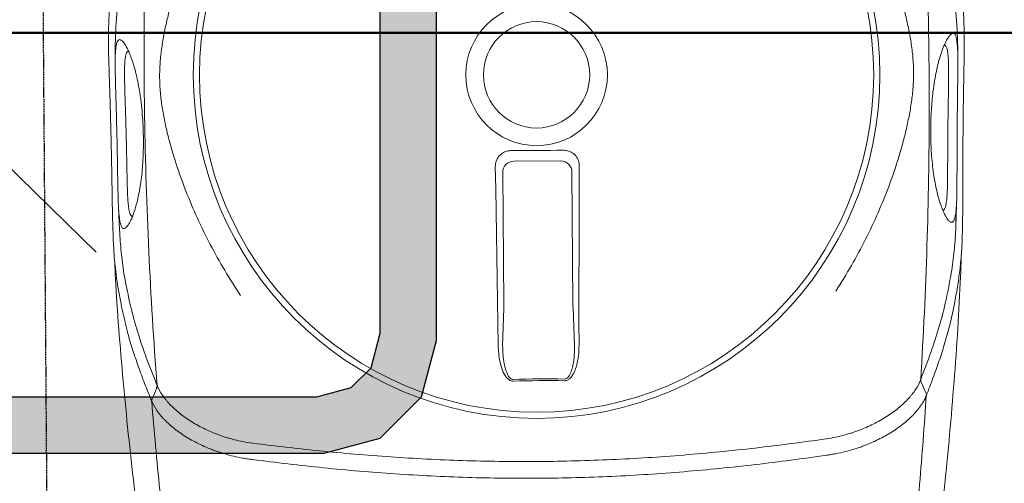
# Model space of a CAD drawing. Header units: millimetres. Extents: x 1277566 to 1493426, y 1039116 to 1145896.
# Tile 58 of 151: x 1341918 to 1342356, y 1133984 to 1134190. Entities that reach past the tile are written whole.
import ezdxf

# ---------------------------------------------------------------- set-up
doc = ezdxf.new("R2010")
doc.units = ezdxf.units.MM
doc.linetypes.add('11aa1PB-bd$0$11aa1PB-af$0$TRATTEGGIATA', pattern=[0.75, 0.5, -0.25])
for name, color, linetype, lineweight in [('CKD Dimensions', 3, 'Continuous', 0), ('CKD Equipments', 252, 'Continuous', 0), ('L6', 252, 'Continuous', 13), ('L7', 252, 'Continuous', 0)]:
    doc.layers.add(name, color=color, linetype=linetype, lineweight=lineweight)
for name, color, linetype in [('EQUI.', 4, 'Continuous'), ('FAINTEQUIP', 253, 'Continuous'), ('kitchen equip1', 8, 'Continuous'), ('L11', 6, 'Continuous')]:
    doc.layers.add(name, color=color, linetype=linetype)

# ---------------------------------------------------------------- blocks, each defined once
blk = doc.blocks.new('G$C728151F9')
at = {"layer": 'CKD Equipments'}
h = blk.add_hatch(color=111, dxfattribs=at)
h.dxf.hatch_style = 1
h.paths.add_polyline_path([(350, 500), (50, 500), (25, 493.3), (6.7, 475), (0, 450), (0, 50), (6.7, 25), (25, 6.7), (50, 0), (350, 0), (375, 6.7), (393.3, 25), (400, 50), (400, 450), (393.3, 475), (375, 493.3)])
h.paths.add_polyline_path([(346.71, 475), (53.29, 475), (37.94, 470.89), (29.11, 462.06), (25, 446.71), (25, 53.29), (29.11, 37.94), (37.94, 29.11), (53.29, 25), (346.71, 25), (362.06, 29.11), (370.89, 37.94), (375, 53.29), (375, 446.71), (370.89, 462.06), (362.06, 470.89)], flags=16)
at = {"layer": 'EQUI.'}
blk.add_lwpolyline([(89.36, 151.43), (183.19, 247.6)], dxfattribs=at)
blk.add_lwpolyline([(89.36, 151.43), (183.19, 247.6)], dxfattribs=at)
blk.add_lwpolyline([(89.36, 151.43), (183.19, 247.6)], dxfattribs=at)
blk.add_lwpolyline([(89.36, 151.43), (183.19, 247.6)], dxfattribs=at)
at = {"layer": 'kitchen equip1'}
for points in [[(350, 500), (50, 500), (25, 493.3), (6.7, 475), (0, 450), (0, 50), (6.7, 25), (25, 6.7), (50, 0), (350, 0), (375, 6.7), (393.3, 25), (400, 50), (400, 450), (393.3, 475), (375, 493.3)], [(346.71, 475), (53.29, 475), (37.94, 470.89), (29.11, 462.06), (25, 446.71), (25, 53.29), (29.11, 37.94), (37.94, 29.11), (53.29, 25), (346.71, 25), (362.06, 29.11), (370.89, 37.94), (375, 53.29), (375, 446.71), (370.89, 462.06), (362.06, 470.89)]]:
    blk.add_lwpolyline(points, close=True, dxfattribs=at)
blk = doc.blocks.new('G$C4DC229AB')
at = {"linetype": 'Continuous', "lineweight": 0}
for p, q in [((451.97, 566.97), (451.98, 566.97)), ((464.91, 437.1), (478.16, 447.56)), ((416.36, 401.39), (463.61, 436.11)), ((497.12, 421.76), (483.18, 412.24)), ((481.85, 411.3), (434.6, 376.57)), ((427.62, 377.62), (415.28, 394.41)), ((603.27, 361.13), (603.27, 361.12))]:
    blk.add_line(p, q, dxfattribs=at)
at = {"linetype": 'Continuous', "lineweight": 0, "flags": 128}
for points in [[(403.61, 586.55), (402.32, 584.33), (401.03, 582.09)], [(412.25, 402.45), (420.36, 408.26), (428.46, 414.08), (436.55, 419.9), (444.63, 425.72), (452.7, 431.54), (460.76, 437.37), (468.81, 443.2), (476.85, 449.03)], [(498.13, 420.07), (490.17, 414.14), (482.2, 408.2), (474.23, 402.24), (466.26, 396.28), (458.29, 390.31), (450.33, 384.32), (442.36, 378.33), (434.39, 372.33)], [(424.61, 373.75), (422.87, 376.12), (421.14, 378.49), (419.4, 380.86), (417.66, 383.23), (415.92, 385.59), (414.18, 387.96), (412.43, 390.33), (410.69, 392.69)], [(602.49, 307.99), (605.01, 308.56), (607.52, 309.12)]]:
    blk.add_lwpolyline(points, dxfattribs=at)
at = {"linetype": 'Continuous', "lineweight": 0}
for radius in [152.76, 150, 31.5, 23.65]:
    blk.add_circle((390.57, 363.31), radius, dxfattribs=at)
for centre, radius, start, end in [((912.52, 746.94), 512.56, 215.0344, 217.5962), ((912.44, 746.88), 511.7, 215.0345, 217.596), ((419.38, 397.35), 5.04, 126.7911, 215.6243), ((431.65, 380.66), 5.04, 217.0063, 305.8394), ((602.42, 306.03), 1.73, 92.1585, 124.2775)]:
    blk.add_arc(centre, radius, start, end, dxfattribs=at)
for centre, major_axis, start_param, end_param in [((462.65, 435.95), (4.07, 2.9), 4.88824, 5.237306), ((481.41, 410.43), (3.98, 3.02), 1.045879, 1.394945)]:
    blk.add_ellipse(centre, major_axis=major_axis, ratio=0.086139, start_param=start_param, end_param=end_param, dxfattribs=at)
for points, knots in [([(473.74, 640.56), (460.83, 633.52), (434.17, 618.97), (394.62, 595.42), (362.23, 575.25), (343.61, 562.65), (344.71, 563.39)], [0, 0, 0, 0, 0.27832, 0.574596, 0.870871, 1, 1, 1, 1]), ([(404.44, 587.4), (415.64, 594.43), (426.9, 601.34), (449.53, 614.9), (460.91, 621.56), (472.35, 628.09)], [0, 0, 0, 0, 0.5, 0.5, 1, 1, 1, 1]), ([(377.44, 579.16), (378.78, 579.66), (382.5, 581.06), (388.76, 583.04), (396.33, 585.26), (401.74, 586.69), (404.44, 587.4)], [0, 0, 0, 0, 0.157579, 0.438078, 0.719047, 1, 1, 1, 1]), ([(404.41, 587.39), (404.38, 587.38), (404.34, 587.36), (404.25, 587.31), (404.21, 587.28), (404.09, 587.19), (404.01, 587.12), (403.81, 586.9), (403.7, 586.74), (403.61, 586.55)], [0, 0, 0, 0, 0.125, 0.125, 0.25, 0.25, 0.5, 0.5, 1, 1, 1, 1]), ([(404.41, 587.39), (405.15, 587.58), (405.91, 587.72), (407.5, 587.93), (408.31, 588), (410.83, 588.08), (412.59, 587.99), (416.28, 587.51), (418.21, 587.13), (421.22, 586.32), (422.24, 586.01), (424.32, 585.31), (425.37, 584.93), (428.56, 583.65), (430.71, 582.66), (435.03, 580.37), (437.21, 579.08), (439.95, 577.24), (440.49, 576.86), (441.58, 576.08), (442.12, 575.69), (443.74, 574.47), (444.8, 573.63), (446.9, 571.86), (447.93, 570.94), (449.46, 569.5), (449.97, 569.01), (450.73, 568.26), (450.98, 568.01), (451.47, 567.49), (451.72, 567.24), (451.97, 566.97)], [0, 0, 0, 0, 0.0625, 0.0625, 0.125, 0.125, 0.25, 0.25, 0.375, 0.375, 0.4375, 0.4375, 0.5, 0.5, 0.625, 0.625, 0.75, 0.75, 0.78125, 0.78125, 0.8125, 0.8125, 0.875, 0.875, 0.9375, 0.9375, 0.96875, 0.96875, 0.984375, 0.984375, 1, 1, 1, 1]), ([(206.26, 441.31), (221.67, 453.92), (237.28, 466.3), (261.01, 484.55), (268.98, 490.57), (285, 502.51), (293.07, 508.43), (317.38, 525.96), (333.73, 537.39), (366.75, 559.72), (383.4, 570.62), (400.22, 581.25)], [0, 0, 0, 0, 0.25, 0.25, 0.375, 0.375, 0.5, 0.5, 0.75, 0.75, 1, 1, 1, 1]), ([(225.13, 470.06), (226.49, 471.59), (230.02, 475.52), (235.54, 481.34), (241.81, 487.63), (248.07, 493.51), (254.38, 499.03), (259.79, 503.41), (264.17, 506.74), (267.65, 509.28), (271.55, 512.05), (275.84, 515.05), (280.56, 518.33), (285.43, 521.72), (290.54, 525.31), (295.91, 529.09), (301.72, 533.22), (307.72, 537.5), (313.51, 541.67), (318.38, 545.18), (322.46, 548.12), (325.86, 550.57), (329.07, 552.86), (332.59, 555.34), (336.28, 557.9), (340.05, 560.44), (343.51, 562.67), (347.8, 565.28), (353.01, 568.2), (359.68, 571.59), (366.91, 574.96), (372.87, 577.5), (376.4, 578.78), (377.44, 579.16)], [0, 0, 0, 0, 0.033599, 0.086704, 0.14001, 0.193319, 0.246393, 0.299468, 0.326258, 0.353125, 0.379834, 0.406408, 0.428618, 0.451478, 0.47167, 0.492329, 0.516002, 0.540379, 0.564065, 0.588402, 0.605742, 0.623087, 0.640895, 0.658706, 0.685242, 0.711788, 0.738802, 0.765824, 0.81871, 0.871587, 0.924587, 0.977588, 1, 1, 1, 1]), ([(400.22, 581.25), (396.01, 580.13), (387.59, 577.87), (376.1, 574.14), (365.51, 570.03), (359.06, 566.94), (356.2, 565.58)], [0, 0, 0, 0, 0.263525, 0.527185, 0.79078, 1, 1, 1, 1]), ([(446.02, 562.72), (444.14, 564.66), (442.18, 566.44), (439.65, 568.5), (439.15, 568.9), (438.12, 569.69), (437.61, 570.07), (436.06, 571.19), (435.02, 571.9), (431.92, 573.9), (429.85, 575.09), (426.75, 576.65), (425.72, 577.14), (423.65, 578.05), (422.63, 578.47), (419.58, 579.62), (417.61, 580.24), (413.78, 581.2), (411.93, 581.54), (409.69, 581.8), (409.25, 581.84), (408.38, 581.91), (407.94, 581.94), (406.67, 581.99), (405.84, 581.99), (403.42, 581.88), (401.9, 581.67), (400.47, 581.32)], [0, 0, 0, 0, 0.125, 0.125, 0.15625, 0.15625, 0.1875, 0.1875, 0.25, 0.25, 0.375, 0.375, 0.4375, 0.4375, 0.5, 0.5, 0.625, 0.625, 0.75, 0.75, 0.78125, 0.78125, 0.8125, 0.8125, 0.875, 0.875, 1, 1, 1, 1]), ([(356.2, 565.58), (355.82, 565.41), (352.17, 563.72), (347.62, 561.22), (342.22, 558.08), (338.11, 555.49), (334.12, 552.86), (331.14, 550.79), (329.92, 549.95)], [0, 0, 0, 0, 0.042136, 0.404804, 0.566088, 0.727781, 0.888854, 1, 1, 1, 1]), ([(451.98, 566.97), (459.36, 559.37), (466.66, 551.66), (477.45, 539.89), (481.02, 535.94), (488.1, 527.95), (491.62, 523.93), (502.06, 511.74), (508.89, 503.5), (522.23, 486.73), (528.75, 478.22), (541.46, 460.91), (547.65, 452.14), (559.68, 434.4), (565.51, 425.42), (574.01, 411.83), (576.8, 407.28), (582.31, 398.13), (585.02, 393.53), (593.04, 379.71), (598.22, 370.44), (603.27, 361.13)], [0, 0, 0, 0, 0.125, 0.125, 0.1875, 0.1875, 0.25, 0.25, 0.375, 0.375, 0.5, 0.5, 0.625, 0.625, 0.75, 0.75, 0.8125, 0.8125, 0.875, 0.875, 1, 1, 1, 1]), ([(597.35, 356.88), (592.29, 366.17), (587.09, 375.42), (576.39, 393.79), (570.88, 402.92), (559.52, 421.03), (553.67, 430), (541.63, 447.74), (535.45, 456.5), (522.74, 473.79), (516.22, 482.31), (502.9, 499.08), (496.1, 507.32), (485.69, 519.5), (482.18, 523.52), (475.11, 531.52), (471.55, 535.48), (460.79, 547.26), (453.51, 554.98), (446.15, 562.59)], [0, 0, 0, 0, 0.125, 0.125, 0.25, 0.25, 0.375, 0.375, 0.5, 0.5, 0.625, 0.625, 0.75, 0.75, 0.8125, 0.8125, 0.875, 0.875, 1, 1, 1, 1]), ([(334.29, 552.85), (331.71, 551.17), (328.9, 549.35), (326.15, 547.43), (325.93, 547.27)], [0, 0, 0, 0, 0.919543, 1, 1, 1, 1]), ([(329.39, 549.49), (330.02, 549.87), (331.49, 550.75), (333.08, 551.46), (334.38, 551.8), (335.24, 551.67), (335.72, 551.09), (335.72, 549.97), (335.19, 548.32), (334.14, 546.22), (332.59, 543.7), (330.69, 541.08), (328.5, 538.39), (326.18, 535.77), (323.44, 532.96), (320.31, 529.98), (316.99, 527.05), (313.66, 524.32), (310.53, 521.89), (307.32, 519.53), (303.84, 517.1), (300.17, 514.7), (296.63, 512.53), (292.76, 510.32), (288.77, 508.23), (284.74, 506.34), (281.16, 504.87), (278.03, 503.76), (275.01, 502.86), (272.25, 502.23), (269.92, 501.93), (268.26, 501.98), (267.2, 502.34), (266.73, 502.98), (267, 503.97), (267.98, 505.31), (269.38, 506.58), (270.08, 507.21)], [0, 0, 0, 0, 0.026608, 0.06138, 0.0962, 0.130925, 0.168927, 0.207024, 0.245099, 0.283069, 0.316694, 0.350298, 0.37294, 0.395622, 0.418192, 0.438002, 0.457786, 0.474878, 0.488481, 0.502082, 0.518368, 0.53466, 0.550889, 0.567128, 0.590899, 0.614713, 0.640745, 0.66688, 0.692979, 0.729781, 0.766704, 0.803672, 0.840537, 0.880482, 0.920552, 0.960572, 1, 1, 1, 1]), ([(299.98, 528.76), (301.12, 529.57), (303.4, 531.2), (306.88, 533.69), (310.33, 536.17), (314.06, 538.87), (317.76, 541.53), (321.27, 544.05), (324.27, 546.16), (326.77, 547.85), (328.48, 548.97), (329.21, 549.39), (329.39, 549.49)], [0, 0, 0, 0, 0.0782123, 0.1564368, 0.2446658, 0.3329467, 0.4546253, 0.5765046, 0.703629, 0.8312553, 0.9586974, 1, 1, 1, 1]), ([(333.51, 545.21), (333.32, 545.25), (333.13, 545.3), (332.94, 545.34), (332.94, 545.34), (332.94, 545.34), (332.94, 545.34), (332.84, 545.36), (332.49, 545.44), (331.46, 545.14), (329.79, 544.4), (327.5, 543.09), (325, 541.47), (322.51, 539.76), (320.21, 538.14), (317.35, 536.1), (314.17, 533.82), (310.96, 531.52), (308.1, 529.46), (305.21, 527.4), (303.33, 526.07), (302.38, 525.4)], [-0.088365, -0.088365, -0.088365, -0.088365, 0, 0, 0, 0, 0, 0, 0.042963, 0.162036, 0.283698, 0.405299, 0.528456, 0.591382, 0.654277, 0.728503, 0.80457, 0.856235, 0.909083, 0.954041, 1, 1, 1, 1]), ([(233.82, 412.48), (235.39, 416.67), (237.05, 420.78), (240.56, 428.86), (242.41, 432.84), (246.3, 440.65), (248.34, 444.5), (252.62, 452.05), (254.85, 455.76), (259.54, 463.06), (261.97, 466.62), (265.78, 471.84), (267.07, 473.55), (269.71, 476.94), (271.06, 478.62), (273.84, 481.92), (275.25, 483.55), (278.18, 486.76), (279.68, 488.34), (282.78, 491.4), (284.38, 492.9), (286.88, 495.06), (287.73, 495.77), (289.04, 496.82), (289.48, 497.16), (290.37, 497.85), (290.82, 498.18), (293.09, 499.85), (294.94, 501.08), (298.69, 503.4), (300.59, 504.47), (304.44, 506.51), (306.39, 507.47), (310.33, 509.3), (312.3, 510.17), (316.27, 511.82), (318.27, 512.6), (322.28, 514.11), (324.29, 514.82), (330.36, 516.88), (334.46, 518.13), (346.87, 521.54), (355.34, 523.37), (368.38, 525.46), (372.76, 526.04), (381.55, 526.98), (385.98, 527.34), (390.43, 527.59)], [0, 0, 0, 0, 0.0625, 0.0625, 0.125, 0.125, 0.1875, 0.1875, 0.25, 0.25, 0.3125, 0.3125, 0.34375, 0.34375, 0.375, 0.375, 0.40625, 0.40625, 0.4375, 0.4375, 0.46875, 0.46875, 0.484375, 0.484375, 0.492188, 0.492188, 0.5, 0.5, 0.53125, 0.53125, 0.5625, 0.5625, 0.59375, 0.59375, 0.625, 0.625, 0.65625, 0.65625, 0.6875, 0.6875, 0.75, 0.75, 0.875, 0.875, 0.9375, 0.9375, 1, 1, 1, 1]), ([(270.08, 507.21), (270.08, 507.21), (270.57, 507.67), (272.12, 508.89), (274.49, 510.7), (277.15, 512.63), (279.82, 514.53), (282.89, 516.71), (286.38, 519.16), (290.25, 521.88), (294.47, 524.85), (297.78, 527.19), (299.62, 528.5), (299.98, 528.76)], [0, 0, 0, 0, 0.0021857, 0.1486808, 0.2950678, 0.3936347, 0.4923949, 0.5907133, 0.6868358, 0.782863, 0.8795306, 0.9761461, 1, 1, 1, 1]), ([(302.38, 525.4), (302.08, 525.19), (300.58, 524.13), (297.84, 522.2), (293.98, 519.5), (290.05, 516.77), (286.41, 514.22), (283.34, 512.05), (280.59, 510.05), (278.22, 508.26), (276.06, 506.48), (274.45, 504.93), (273.51, 503.75), (273.44, 503.24), (273.41, 503.04), (273.41, 503.04), (273.41, 503.04), (273.41, 503.04), (273.38, 502.86), (273.35, 502.67), (273.33, 502.49)], [0, 0, 0, 0, 0.014263, 0.071432, 0.130741, 0.207145, 0.286904, 0.364421, 0.443321, 0.542698, 0.643157, 0.777817, 0.912539, 1, 1, 1, 1, 1, 1, 1.081436, 1.081436, 1.081436, 1.081436]), ([(273.38, 509.84), (272.44, 509.15), (270.42, 507.67), (264.56, 503.19), (257.01, 496.89), (248.11, 488.48), (242.91, 483.33), (240.17, 480.36), (240.01, 480.19)], [0, 0, 0, 0, 0.076639, 0.163762, 0.518013, 0.751525, 0.985081, 1, 1, 1, 1]), ([(476.85, 449.03), (478.14, 449.91), (480.7, 451.66), (484.35, 453.36), (487.66, 454.38), (490.04, 454.68), (491.9, 454.33), (492.9, 453.82), (493.31, 453.31), (493.46, 453.13)], [0, 0, 0, 0, 0.2549733, 0.5094959, 0.6555036, 0.8234143, 0.8930287, 0.9633452, 1, 1, 1, 1]), ([(492.83, 452.7), (492.73, 452.82), (492.46, 453.15), (492, 453.34), (491.34, 453.5), (490, 453.55), (487.97, 453.04), (485.03, 451.86), (481.74, 450.08), (479.36, 448.4), (478.16, 447.56)], [0, 0, 0, 0, 0.028874, 0.074198, 0.087541, 0.150828, 0.315881, 0.465459, 0.731192, 1, 1, 1, 1]), ([(497.12, 421.76), (497.97, 422.41), (499.79, 423.78), (502.39, 426.13), (504.7, 428.67), (506.22, 430.93), (506.78, 432.6), (506.76, 433.52), (506.58, 433.99), (506.44, 434.18), (506.4, 434.23)], [0, 0, 0, 0, 0.19611, 0.418032, 0.642122, 0.825582, 0.912375, 0.957312, 0.988402, 1, 1, 1, 1]), ([(507, 434.7), (507.18, 434.42), (507.52, 433.85), (507.69, 432.6), (507.35, 430.57), (505.94, 427.86), (503.63, 424.91), (500.95, 422.28), (499.03, 420.77), (498.13, 420.07)], [0, 0, 0, 0, 0.053674, 0.107072, 0.201461, 0.385823, 0.599668, 0.814062, 1, 1, 1, 1]), ([(410.69, 392.69), (410.29, 393.36), (409.48, 394.71), (409.21, 397.08), (409.7, 399.38), (410.79, 401.24), (411.82, 402.09), (412.25, 402.45)], [0, 0, 0, 0, 0.21225, 0.424556, 0.635748, 0.847225, 1, 1, 1, 1]), ([(434.39, 372.33), (433.71, 371.91), (432.36, 371.09), (429.96, 370.79), (427.65, 371.26), (425.8, 372.34), (424.96, 373.34), (424.61, 373.75)], [0, 0, 0, 0, 0.214916, 0.429922, 0.642835, 0.854056, 1, 1, 1, 1]), ([(567.76, 259.76), (567.76, 259.76), (584.39, 273.01), (613.3, 297.89), (647.59, 328.6), (669.42, 349.71), (680, 359.93)], [0, 0, 0, 0, 0.128959, 0.425292, 0.721626, 1, 1, 1, 1]), ([(603.27, 361.12), (603.45, 360.81), (603.62, 360.49), (603.96, 359.86), (604.13, 359.55), (604.62, 358.6), (604.94, 357.96), (605.86, 356.06), (606.43, 354.79), (608.02, 351), (608.91, 348.47), (609.85, 345.33), (610.02, 344.71), (610.36, 343.45), (610.52, 342.83), (610.97, 340.97), (611.23, 339.74), (611.9, 336.12), (612.2, 333.77), (612.46, 330.36), (612.52, 329.24), (612.56, 327.07), (612.55, 326.01), (612.43, 322.91), (612.22, 320.95), (611.81, 318.64), (611.72, 318.18), (611.53, 317.29), (611.43, 316.85), (611.1, 315.56), (610.85, 314.73), (610.02, 312.37), (609.35, 310.93), (608.56, 309.64)], [0, 0, 0, 0, 0.015625, 0.015625, 0.03125, 0.03125, 0.0625, 0.0625, 0.125, 0.125, 0.25, 0.25, 0.28125, 0.28125, 0.3125, 0.3125, 0.375, 0.375, 0.5, 0.5, 0.5625, 0.5625, 0.625, 0.625, 0.75, 0.75, 0.78125, 0.78125, 0.8125, 0.8125, 0.875, 0.875, 1, 1, 1, 1]), ([(667.68, 362.32), (658.04, 353.36), (648.29, 344.48), (628.58, 326.93), (618.63, 318.25), (608.58, 309.66)], [0, 0, 0, 0, 0.5, 0.5, 1, 1, 1, 1]), ([(601.59, 307.69), (602.35, 308.94), (603, 310.33), (603.83, 312.61), (604.07, 313.4), (604.41, 314.63), (604.51, 315.05), (604.71, 315.91), (604.8, 316.35), (605.22, 318.56), (605.44, 320.43), (605.67, 324.37), (605.67, 326.43), (605.48, 329.68), (605.39, 330.79), (605.14, 333.03), (604.98, 334.16), (604.41, 337.58), (603.9, 339.91), (602.91, 343.47), (602.55, 344.67), (601.94, 346.49), (601.72, 347.09), (601.28, 348.31), (601.05, 348.91), (599.84, 351.93), (598.72, 354.33), (597.44, 356.71)], [0, 0, 0, 0, 0.125, 0.125, 0.1875, 0.1875, 0.21875, 0.21875, 0.25, 0.25, 0.375, 0.375, 0.5, 0.5, 0.5625, 0.5625, 0.625, 0.625, 0.75, 0.75, 0.8125, 0.8125, 0.84375, 0.84375, 0.875, 0.875, 1, 1, 1, 1]), ([(547.31, 314.15), (545.74, 309.96), (544.08, 305.85), (540.57, 297.76), (538.72, 293.79), (534.83, 285.97), (532.79, 282.13), (528.52, 274.58), (526.28, 270.86), (521.59, 263.57), (519.16, 260.01), (515.36, 254.79), (514.06, 253.07), (511.42, 249.68), (510.07, 248.01), (507.3, 244.71), (505.88, 243.08), (502.95, 239.86), (501.45, 238.29), (498.35, 235.22), (496.75, 233.73), (494.25, 231.56), (493.4, 230.85), (492.09, 229.81), (491.65, 229.46), (490.76, 228.78), (490.31, 228.44), (488.04, 226.78), (486.2, 225.54), (482.45, 223.23), (480.54, 222.15), (476.69, 220.12), (474.74, 219.16), (470.81, 217.32), (468.83, 216.46), (464.86, 214.81), (462.86, 214.02), (458.86, 212.52), (456.84, 211.8), (450.77, 209.74), (446.68, 208.49), (434.26, 205.08), (425.79, 203.26), (412.75, 201.17), (408.38, 200.58), (399.58, 199.65), (395.15, 199.29), (390.7, 199.04)], [0, 0, 0, 0, 0.0625, 0.0625, 0.125, 0.125, 0.1875, 0.1875, 0.25, 0.25, 0.3125, 0.3125, 0.34375, 0.34375, 0.375, 0.375, 0.40625, 0.40625, 0.4375, 0.4375, 0.46875, 0.46875, 0.484375, 0.484375, 0.492187, 0.492187, 0.5, 0.5, 0.53125, 0.53125, 0.5625, 0.5625, 0.59375, 0.59375, 0.625, 0.625, 0.65625, 0.65625, 0.6875, 0.6875, 0.75, 0.75, 0.875, 0.875, 0.9375, 0.9375, 1, 1, 1, 1]), ([(601.45, 307.46), (586.28, 294.59), (570.91, 281.95), (539.74, 257.11), (523.95, 244.91), (499.96, 226.95), (491.9, 221.01), (475.72, 209.28), (467.6, 203.48), (443.1, 186.27), (426.62, 175.07), (409.98, 164.13)], [0, 0, 0, 0, 0.25, 0.25, 0.5, 0.5, 0.625, 0.625, 0.75, 0.75, 1, 1, 1, 1]), ([(572.61, 269.31), (575.01, 271.9), (580.13, 277.41), (587.47, 286.57), (594.45, 296.42), (599.12, 303.78), (601.45, 307.46)], [0, 0, 0, 0, 0.2280042, 0.4853378, 0.7427349, 1, 1, 1, 1]), ([(608.58, 309.66), (607.05, 307.22), (603.99, 302.36), (599.49, 295.61), (594.88, 289.18), (591.18, 284.26), (588.82, 281.59), (588.22, 280.9)], [0, 0, 0, 0, 0.229832, 0.459678, 0.690029, 0.920378, 1, 1, 1, 1]), ([(602.49, 307.99), (602.49, 307.99), (602.49, 307.99), (602.49, 307.99), (602.49, 307.99), (602.49, 307.99), (602.49, 307.99), (602.45, 307.91), (602.4, 307.84), (602.36, 307.76)], [-0.00000006, -0.00000006, -0.00000006, -0.00000006, 0, 0, 0, 0.0000002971, 0.0000002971, 0.0000002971, 0.0005047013, 0.0005047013, 0.0005047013, 0.0005047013]), ([(608.56, 309.64), (608.54, 309.61), (608.51, 309.57), (608.44, 309.51), (608.4, 309.47), (608.27, 309.38), (608.18, 309.33), (607.91, 309.2), (607.72, 309.15), (607.52, 309.12)], [0, 0, 0, 0, 0.125, 0.125, 0.25, 0.25, 0.5, 0.5, 1, 1, 1, 1]), ([(588.22, 280.9), (586.01, 278.3), (582.39, 274.04), (577.19, 268.64), (573.17, 264.66), (569.39, 261.16), (565.87, 258.12), (562.34, 255.22), (558.95, 252.53), (555.55, 249.9), (552.27, 247.4), (549.19, 245.07), (545.86, 242.57), (541.82, 239.55), (536.94, 235.9), (531.21, 231.59), (525.22, 227.06), (519.22, 222.48), (513.53, 218.13), (508.33, 214.11), (503.74, 210.55), (499.65, 207.38), (496.05, 204.6), (492.83, 202.16), (486.72, 197.65), (477.65, 191.56), (466.75, 185.25), (457.58, 180.45), (449.56, 176.51), (440.26, 172.22), (429.33, 167.44), (418.76, 162.97), (411.41, 159.91), (408.38, 158.65)], [0, 0, 0, 0, 0.0593635, 0.0971043, 0.1348438, 0.1667324, 0.198607, 0.2201848, 0.2417788, 0.2633349, 0.278122, 0.2929063, 0.3080418, 0.3231723, 0.3441056, 0.3655953, 0.3864814, 0.4080077, 0.4295299, 0.4486306, 0.4683357, 0.4884205, 0.5086324, 0.5289688, 0.5492243, 0.6333183, 0.7152132, 0.756242, 0.7972696, 0.8516973, 0.906117, 0.9611972, 1, 1, 1, 1]), ([(552.18, 250.96), (552.44, 251.19), (554.62, 252.85), (558.32, 255.88), (562.02, 259.02), (566.63, 263.25), (570.13, 266.58), (572.58, 269.28), (572.61, 269.31)], [0, 0, 0, 0, 0.1154515, 0.2827578, 0.4507086, 0.6182339, 0.994941, 1, 1, 1, 1]), ([(521.43, 227.47), (519.8, 226.24), (518.2, 225.02), (516.23, 223.51), (515.83, 223.21), (515.06, 222.62), (514.67, 222.32), (513.53, 221.45), (512.79, 220.88), (511.33, 219.76), (510.62, 219.21), (509.57, 218.41), (509.23, 218.14), (508.55, 217.62), (508.21, 217.37), (506.58, 216.11), (505.36, 215.18), (503.66, 213.87), (503.11, 213.45), (502.05, 212.64), (501.53, 212.25), (500.06, 211.13), (499.17, 210.46), (497.51, 209.23), (496.74, 208.67), (495.68, 207.9), (495.34, 207.66), (494.68, 207.2), (494.37, 206.98), (492.85, 205.94), (491.85, 205.29), (490.13, 204.3), (489.42, 203.95), (488.52, 203.62), (488.26, 203.55), (487.9, 203.48), (487.79, 203.46), (487.57, 203.44), (487.48, 203.44), (487.02, 203.48), (486.76, 203.63), (486.45, 204.16), (486.4, 204.53), (486.51, 205.51), (486.66, 206.12), (487.22, 207.57), (487.61, 208.42), (488.28, 209.67), (488.43, 209.92), (488.74, 210.46), (488.9, 210.73), (489.42, 211.58), (489.81, 212.19), (490.68, 213.48), (491.17, 214.16), (492.25, 215.62), (492.85, 216.4), (494.17, 218.03), (494.9, 218.9), (496.51, 220.73), (497.39, 221.7), (498.87, 223.26), (499.39, 223.79), (500.47, 224.87), (501.03, 225.43), (502.2, 226.56), (502.81, 227.13), (503.76, 228.02), (504.09, 228.32), (504.75, 228.92), (505.09, 229.23), (506.8, 230.75), (508.23, 231.98), (510.49, 233.84), (511.27, 234.46), (512.45, 235.4), (512.86, 235.71), (513.66, 236.33), (514.06, 236.64), (515.27, 237.56), (516.07, 238.16), (517.29, 239.05), (517.7, 239.34), (518.52, 239.92), (518.93, 240.21), (520.95, 241.63), (522.53, 242.68), (524.45, 243.91), (524.83, 244.15), (525.59, 244.63), (525.96, 244.86), (527.08, 245.54), (527.8, 245.97), (529.9, 247.2), (531.22, 247.93), (533.1, 248.93), (533.71, 249.25), (534.89, 249.84), (535.46, 250.12), (537.11, 250.9), (538.12, 251.36), (540.04, 252.18), (540.93, 252.54), (542.19, 253.01), (542.6, 253.16), (543.38, 253.44), (543.76, 253.56), (545.58, 254.16), (546.82, 254.5), (548.98, 254.98), (549.89, 255.12), (551.04, 255.21), (551.38, 255.22), (552.01, 255.2), (552.28, 255.17), (553, 255.03), (553.33, 254.87), (553.73, 254.42), (553.79, 254.13), (553.64, 253.4), (553.42, 252.97), (552.86, 252.2), (552.63, 251.92), (552.23, 251.47), (552.08, 251.32), (551.77, 250.99), (551.6, 250.82), (550.71, 249.94), (549.81, 249.14), (548.4, 247.97), (548.11, 247.72), (547.48, 247.22), (547.16, 246.95), (546.13, 246.13), (545.38, 245.55), (543.75, 244.28), (542.87, 243.61), (541.41, 242.5), (540.9, 242.12), (539.84, 241.31), (539.28, 240.89), (537.55, 239.59), (536.32, 238.67), (534.35, 237.2), (533.67, 236.69), (532.61, 235.9), (532.25, 235.63), (531.53, 235.08), (531.16, 234.81), (529.33, 233.43), (527.81, 232.29), (525.46, 230.52), (524.67, 229.92), (523.05, 228.7), (522.24, 228.09), (521.43, 227.47)], [0, 0, 0, 0, 0.015625, 0.015625, 0.019531, 0.019531, 0.023438, 0.023438, 0.03125, 0.03125, 0.039063, 0.039063, 0.042969, 0.042969, 0.046875, 0.046875, 0.0625, 0.0625, 0.070313, 0.070313, 0.078125, 0.078125, 0.09375, 0.09375, 0.109375, 0.109375, 0.117188, 0.117188, 0.125, 0.125, 0.15625, 0.15625, 0.1875, 0.1875, 0.203125, 0.203125, 0.210938, 0.210938, 0.21875, 0.21875, 0.25, 0.25, 0.28125, 0.28125, 0.3125, 0.3125, 0.34375, 0.34375, 0.351563, 0.351563, 0.359375, 0.359375, 0.375, 0.375, 0.390625, 0.390625, 0.40625, 0.40625, 0.421875, 0.421875, 0.4375, 0.4375, 0.445313, 0.445313, 0.453125, 0.453125, 0.460938, 0.460938, 0.464844, 0.464844, 0.46875, 0.46875, 0.484375, 0.484375, 0.492188, 0.492188, 0.496094, 0.496094, 0.5, 0.5, 0.507813, 0.507813, 0.511719, 0.511719, 0.515625, 0.515625, 0.53125, 0.53125, 0.535156, 0.535156, 0.539063, 0.539063, 0.546875, 0.546875, 0.5625, 0.5625, 0.570313, 0.570313, 0.578125, 0.578125, 0.59375, 0.59375, 0.609375, 0.609375, 0.617188, 0.617188, 0.625, 0.625, 0.65625, 0.65625, 0.6875, 0.6875, 0.703125, 0.703125, 0.71875, 0.71875, 0.75, 0.75, 0.78125, 0.78125, 0.8125, 0.8125, 0.828125, 0.828125, 0.835938, 0.835938, 0.84375, 0.84375, 0.875, 0.875, 0.882812, 0.882812, 0.890625, 0.890625, 0.90625, 0.90625, 0.921875, 0.921875, 0.929687, 0.929687, 0.9375, 0.9375, 0.953125, 0.953125, 0.960937, 0.960937, 0.964844, 0.964844, 0.96875, 0.96875, 0.984375, 0.984375, 0.992187, 0.992187, 1, 1, 1, 1]), ([(518.93, 230.76), (519.6, 231.27), (521.35, 232.6), (524.19, 234.76), (526.5, 236.5), (528.83, 238.25), (531.16, 240), (533.87, 242.04), (536.15, 243.77), (538.08, 245.25), (539.78, 246.57), (541.77, 248.17), (543.76, 249.85), (545.65, 251.66), (546.86, 253.09), (547, 253.73), (547.06, 254.01), (547.06, 254.01), (547.06, 254.01), (547.06, 254.01), (547.11, 254.19), (547.15, 254.38), (547.19, 254.57)], [0, 0, 0, 0, 0.032705, 0.086629, 0.142257, 0.153922, 0.215379, 0.27845, 0.333103, 0.387785, 0.444206, 0.500642, 0.614534, 0.729613, 0.886835, 1, 1, 1, 1, 1, 1, 1.078938, 1.078938, 1.078938, 1.078938]), ([(546.97, 246.81), (547.14, 246.94), (549.75, 248.95), (552.18, 250.96), (552.18, 250.96)], [0, 0, 0, 0, 0.065528, 1, 1, 1, 1]), ([(488.49, 210.02), (488.64, 209.94), (488.8, 209.85), (488.96, 209.77), (488.96, 209.77), (488.96, 209.77), (488.96, 209.77), (489.01, 209.74), (489.24, 209.62), (490.06, 209.85), (491.38, 210.38), (493.14, 211.37), (495.42, 212.86), (497.87, 214.61), (500.28, 216.41), (502.51, 218.1), (505.28, 220.23), (508.38, 222.63), (511.51, 225.05), (514.19, 227.12), (516.69, 229.04), (518.18, 230.19), (518.93, 230.76)], [-0.090918, -0.090918, -0.090918, -0.090918, 0, 0, 0, 0, 0, 0, 0.026213, 0.13292, 0.239613, 0.348571, 0.457474, 0.569041, 0.626082, 0.683094, 0.752821, 0.824315, 0.874905, 0.926701, 0.963078, 1, 1, 1, 1]), ([(457.08, 184.69), (457.31, 184.8), (460.98, 186.54), (467.47, 189.97), (478.1, 195.93), (486.34, 201.23), (492.3, 205.43), (494.29, 206.9), (495.21, 207.57)], [0, 0, 0, 0, 0.016162, 0.250764, 0.485322, 0.836539, 0.925214, 1, 1, 1, 1])]:
    blk.add_open_spline(points, degree=3, knots=knots, dxfattribs=at)
for points in [[(404.44, 587.4), (404.43, 587.4), (404.42, 587.4), (404.41, 587.39)], [(403.61, 586.55), (403.61, 586.55), (403.61, 586.55), (403.61, 586.55)], [(400.47, 581.32), (400.39, 581.3), (400.3, 581.28), (400.22, 581.25)], [(400.47, 581.32), (400.72, 581.51), (400.91, 581.78), (401.03, 582.09)], [(446.15, 562.59), (446.11, 562.63), (446.07, 562.68), (446.02, 562.72)], [(597.44, 356.71), (597.41, 356.77), (597.38, 356.82), (597.35, 356.88)], [(601.45, 307.46), (601.5, 307.54), (601.54, 307.61), (601.59, 307.69)], [(602.49, 307.99), (602.16, 307.97), (601.84, 307.86), (601.59, 307.69)], [(607.52, 309.12), (607.52, 309.12), (607.52, 309.12), (607.52, 309.12)], [(608.58, 309.66), (608.57, 309.65), (608.57, 309.64), (608.56, 309.64)]]:
    blk.add_open_spline(points, degree=3, dxfattribs=at)
at = {"layer": 'FAINTEQUIP', "color": 4, "linetype": '11aa1PB-bd$0$11aa1PB-af$0$TRATTEGGIATA'}
blk.add_line((774.14, 373.1, 0.04), (266.5, 0, 0.04), dxfattribs=at)
blk = doc.blocks.new('G$CB69860C6')
at = {"layer": 'L11'}
for p, q in [((27.48, 469.31), (27.48, 470.89)), ((67.48, 470.89), (27.48, 470.89)), ((67.48, 469.31), (67.48, 470.89)), ((150.02, 470.89), (105.02, 470.89)), ((105.02, 470.89), (105.02, 465.89)), ((150.02, 470.89), (150.02, 465.89)), ((187.56, 469.31), (187.56, 470.89)), ((187.56, 470.89), (227.56, 470.89)), ((227.56, 469.31), (227.56, 470.89)), ((29.24, 467.03), (65.73, 467.03)), ((31.49, 466.09), (29.24, 467.03)), ((32.25, 460.08), (32.25, 464.96)), ((62.77, 460.08), (62.77, 464.96)), ((63.53, 466.09), (65.78, 467.03)), ((127.52, 465.89), (105.02, 465.89)), ((120.02, 450.89), (120.02, 465.89)), ((150.02, 465.89), (127.52, 465.89)), ((135.02, 450.89), (135.02, 465.89)), ((191.52, 466.09), (189.26, 467.03)), ((225.81, 467.03), (189.31, 467.03)), ((192.27, 460.08), (192.27, 464.96)), ((222.79, 460.08), (222.79, 464.96)), ((223.55, 466.09), (225.81, 467.03)), ((32.25, 460.08), (36.88, 457.02)), ((32.25, 460.08), (62.77, 460.08)), ((62.77, 460.08), (58.14, 457.02)), ((192.27, 460.08), (196.9, 457.02)), ((192.27, 460.08), (222.79, 460.08)), ((222.79, 460.08), (218.16, 457.02)), ((36.88, 449.76), (36.88, 457.02)), ((58.09, 457.02), (36.93, 457.02)), ((58.09, 449.76), (58.09, 457.02)), ((196.95, 457.02), (218.11, 457.02)), ((196.95, 449.76), (196.95, 457.02)), ((218.16, 449.76), (218.16, 457.02)), ((31.37, 439.76), (31.37, 449.76)), ((31.37, 449.76), (47.51, 449.76)), ((47.51, 449.76), (63.65, 449.76)), ((47.51, 440.39), (47.51, 449.14)), ((63.65, 439.76), (63.65, 449.76)), ((120.02, 450.89), (135.02, 450.89)), ((122.52, 427), (122.52, 450.89)), ((132.52, 427), (132.52, 450.89)), ((191.14, 439.76), (191.14, 449.76)), ((207.28, 449.76), (191.14, 449.76)), ((223.42, 449.76), (207.28, 449.76)), ((207.28, 440.39), (207.28, 449.14)), ((223.42, 439.76), (223.42, 449.76)), ((63.65, 439.76), (31.37, 439.76)), ((34.66, 439.76), (34.56, 428.46)), ((60.5, 439.76), (60.5, 435.46)), ((191.14, 439.76), (223.42, 439.76)), ((194.29, 439.76), (194.29, 435.46)), ((220.25, 439.76), (220.35, 428.46)), ((65.5, 430.46), (104.09, 430.46)), ((83.26, 430.46), (104.26, 430.46)), ((171.53, 430.46), (150.17, 430.46)), ((150.95, 430.46), (189.29, 430.46)), ((0, 423.71), (39.3, 424.39)), ((0, 423.71), (0, 419.11)), ((55.96, 423.71), (60.06, 423.71)), ((60.06, 419.11), (60.06, 423.71)), ((120.02, 18.75), (120.02, 421.41)), ((135.02, 18.75), (135.02, 421.41)), ((199.08, 423.71), (194.98, 423.71)), ((194.98, 419.11), (194.98, 423.71)), ((255.04, 423.71), (215.75, 424.39)), ((255.04, 423.71), (255.04, 419.11)), ((0, 419.11), (39.3, 418.42)), ((55.96, 419.11), (60.06, 419.11)), ((199.08, 419.11), (194.98, 419.11)), ((255.04, 419.11), (215.75, 418.42)), ((65.5, 411.71), (104.09, 411.71)), ((83.26, 411.71), (104.26, 411.71)), ((150.95, 411.71), (189.29, 411.71)), ((150.95, 411.71), (189.29, 411.71)), ((112.54, 377.95), (143.08, 389.06)), ((112.54, 357.95), (143.08, 369.06)), ((112.54, 337.95), (143.08, 349.06)), ((112.54, 317.95), (143.08, 329.06)), ((112.54, 297.95), (143.08, 309.06)), ((112.54, 277.95), (143.08, 289.06)), ((112.54, 257.95), (143.08, 269.06)), ((112.54, 237.95), (143.08, 249.06)), ((112.54, 217.95), (143.08, 229.06)), ((112.83, 198.05), (143.37, 209.17)), ((112.83, 178.05), (143.37, 189.17)), ((112.83, 158.05), (143.37, 169.17)), ((112.83, 141.74), (143.37, 152.85)), ((112.83, 121.74), (143.37, 132.85)), ((112.83, 101.74), (143.37, 112.85)), ((112.54, 77.05), (143.08, 88.17)), ((112.54, 57.05), (143.08, 68.17)), ((112.54, 37.05), (143.08, 48.17))]:
    blk.add_line(p, q, dxfattribs=at)
for points in [[(59.04, 423.71), (59.04, 428.06), (47.52, 434.71), (36, 428.06), (36, 424.34)], [(196, 423.71), (196, 428.06), (207.52, 434.71), (219.04, 428.06), (219.04, 424.34)], [(36, 418.48), (36, 414.76), (47.52, 408.1), (59.04, 414.76), (59.04, 419.11)], [(219.04, 418.48), (219.04, 414.76), (207.52, 408.1), (196, 414.76), (196, 419.11)]]:
    blk.add_lwpolyline(points, dxfattribs=at)
for centre, radius in [((47.52, 421.41), 8.75), ((207.52, 421.41), 8.75), ((47.52, 421.41), 3.75), ((207.52, 421.41), 3.75), ((127.52, 18.75), 7.5)]:
    blk.add_circle(centre, radius, dxfattribs=at)
for centre, radius, start, end in [((29.85, 469.31), 2.36, 180, 255), ((65.12, 469.31), 2.36, 285, 0), ((189.92, 469.31), 2.36, 180, 255), ((225.2, 469.31), 2.36, 285, 0), ((31.02, 464.96), 1.23, 0, 67.4662), ((64, 464.96), 1.23, 112.5338, 180), ((191.05, 464.96), 1.23, 0, 67.4662), ((224.02, 464.96), 1.23, 112.5338, 180), ((39.44, 397.34), 52.42, 81.1438, 98.8562), ((55.58, 397.34), 52.42, 81.1438, 98.8562), ((199.21, 397.34), 52.42, 81.1438, 98.8562), ((215.35, 397.34), 52.42, 81.1438, 98.8562), ((39.44, 492.19), 52.42, 261.1438, 278.8562), ((55.58, 492.19), 52.42, 261.1438, 278.8562), ((199.21, 492.19), 52.42, 261.1438, 278.8562), ((215.35, 492.19), 52.42, 261.1438, 278.8562), ((65.5, 435.46), 5, 180, 270), ((127.46, 421.41), 16.5, 107.4358, 140.3675), ((127.46, 421.41), 16.5, 39.8353, 72.157), ((189.29, 435.46), 5, 270, 0), ((189.29, 435.46), 5, 270, 0), ((47.52, 421.41), 11.25, 11.797, 164.8511), ((104.09, 469.83), 39.37, 270, 285.6925), ((127.52, 386.45), 47.24, 105.6817, 105.6925), ((127.52, 421.41), 10, 120, 221.4096), ((127.52, 421.41), 10, 318.5904, 60), ((127.52, 386.45), 47.24, 74.3075, 74.5211), ((150.95, 469.83), 39.37, 254.3075, 270), ((207.52, 421.41), 11.25, 15.1489, 168.203), ((47.51, 421.41), 14.49, 155.3946, 168.5324), ((32.06, 428.48), 2.5, 335.3946, 359.5), ((127.52, 421.41), 7.5, 0, 180), ((222.85, 428.48), 2.5, 180.5, 204.6054), ((207.4, 421.41), 14.49, 11.4676, 24.6054), ((47.51, 420.83), 14.49, 189.1221, 304.66), ((47.52, 421.41), 11.25, 195.1489, 348.203), ((207.52, 421.41), 11.25, 191.797, 344.8511), ((207.52, 421.14), 14.49, 235.5636, 349.621), ((64.28, 396.57), 15, 97.4316, 124.66), ((66.3, 384.08), 27.65, 91.6448, 98.22), ((104.26, 372.34), 39.37, 74.2945, 90), ((127.62, 420.77), 16.5, 219.6325, 242.5393), ((127.46, 420.77), 16.5, 297.253, 320.1602), ((150.95, 372.34), 39.37, 90, 105.9504), ((190.9, 396.92), 14.88, 55.5094, 96.2207), ((127.52, 18.75), 18.75, 113.5782, 66.4218)]:
    blk.add_arc(centre, radius, start, end, dxfattribs=at)
blk = doc.blocks.new('G$C283DB1C4')
at = {"layer": 'CKD Dimensions', "ltscale": 0.25}
blk.add_blockref('G$CB69860C6', (0, 0), dxfattribs=at)

msp = doc.modelspace()

# ---------------------------------------------------------------- linework, layer by layer
at = {"layer": 'L6', "const_width": 1}
msp.add_lwpolyline([(1340788.7493, 1134184.6192), (1342944.55, 1134184.6192)], dxfattribs=at)

# ---------------------------------------------------------------- block references
at = {"layer": 'CKD Equipments', "ltscale": 0.25}
for name, p, rotation in [('G$C4DC229AB', (1342082.8278, 1134695.3754), 234.1141489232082), ('G$C283DB1C4', (1341962.9066, 1134293.0049), 180)]:
    msp.add_blockref(name, p, dxfattribs=dict(at, rotation=rotation))
at = {"layer": 'L7', "ltscale": 0.25, "rotation": 89.99999999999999}
msp.add_blockref('G$C728151F9', (1342103.694, 1133997.788), dxfattribs=at)

doc.saveas('drawing.dxf')
